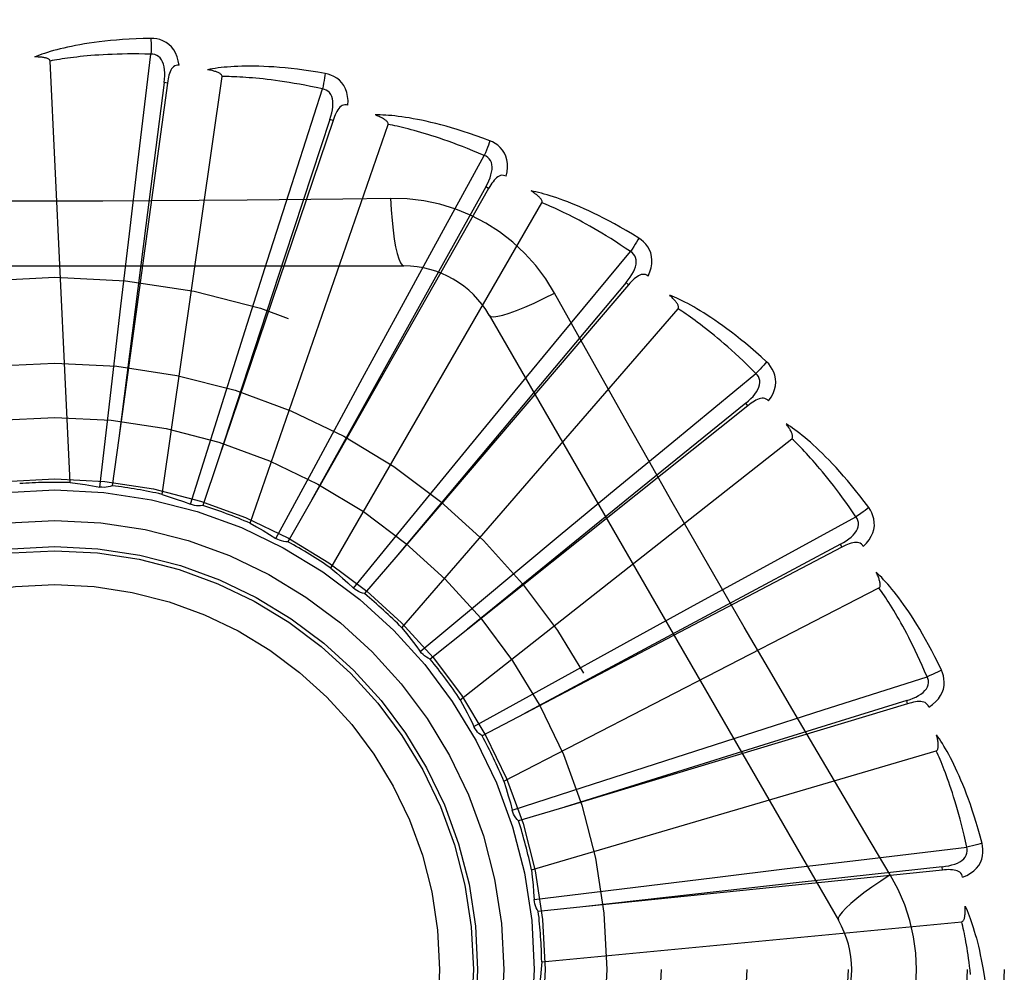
# Model space of a CAD drawing. Header units: inches. Extents: x 0 to 188, y 0 to 122.
# Tile 72 of 102: x 44.866 to 45.158, y 67.967 to 68.249. Entities that reach past the tile are written whole.
import ezdxf

# ---------------------------------------------------------------- set-up
doc = ezdxf.new("R2010")
doc.units = ezdxf.units.IN
doc.header["$LTSCALE"] = 10.3638554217
doc.header["$MEASUREMENT"] = 0
doc.linetypes.add('HIDDEN', pattern=[0.2, 0.1, -0.1])
doc.layers.add('DOOR_ASSEMBLY', color=7, linetype='CONTINUOUS')

msp = doc.modelspace()

# ---------------------------------------------------------------- linework, layer by layer
at = {"layer": 'DOOR_ASSEMBLY', "color": 8, "linetype": 'HIDDEN'}
for p, q in [((44.9014821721, 68.2069453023), (44.9053590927, 68.2390078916)), ((44.8814311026, 68.1121429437), (44.87548485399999, 68.236970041)), ((44.9086344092, 68.1086716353), (44.9264193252, 68.232368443)), ((44.91021106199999, 68.2304461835), (44.8958386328, 68.1253317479)), ((44.90926029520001, 68.23057611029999), (44.9038364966, 68.1882870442)), ((44.9102110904, 68.230446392), (44.90926029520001, 68.23057611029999)), ((44.9462645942, 68.1979661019), (44.9561393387, 68.2287155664)), ((44.9583743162, 68.219697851), (44.94504527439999, 68.1791994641)), ((44.95928338, 68.21939053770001), (44.9583743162, 68.219697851)), ((44.9592833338, 68.2193904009), (44.9252775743, 68.1188954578)), ((44.93468916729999, 68.1001147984), (44.9755624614, 68.2182104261)), ((44.9885384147, 68.1806740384), (45.0040540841, 68.2089990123)), ((44.898957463, 68.18580651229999), (44.9014821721, 68.2069453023)), ((45.00537646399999, 68.1992473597), (44.95296643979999, 68.1070041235)), ((45.0045420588, 68.1997212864), (44.9837895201, 68.162477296)), ((45.00537653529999, 68.19924748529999), (45.0045420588, 68.1997212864)), ((44.9397849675, 68.1776871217), (44.9462645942, 68.1979661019)), ((44.9763147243, 68.1963186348), (44.962145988, 68.19610923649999)), ((44.9586536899, 68.0867816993), (45.02113809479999, 68.19500786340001)), ((44.9038364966, 68.1882870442), (44.8958313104, 68.1252742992)), ((44.8964354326, 68.1644280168), (44.898957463, 68.18580651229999)), ((44.94504527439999, 68.1791994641), (44.92525951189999, 68.118840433)), ((44.9783380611, 68.1619878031), (44.9885384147, 68.1806740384)), ((45.02677574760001, 68.1556940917), (45.0473715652, 68.1805708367)), ((44.7734142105, 68.1762977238), (44.98029811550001, 68.1762977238)), ((44.9332626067, 68.157172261), (44.9397849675, 68.1776871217)), ((45.0468245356, 68.17074514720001), (44.9779044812, 68.0900875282)), ((45.0460949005, 68.1713684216), (45.0186689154, 68.1387249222)), ((45.04682462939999, 68.170745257), (45.0460949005, 68.1713684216)), ((44.892749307, 68.1327751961), (44.8964354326, 68.1644280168)), ((44.9837895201, 68.162477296), (44.9529382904, 68.1069535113)), ((44.9680511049, 68.1430780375), (44.9783380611, 68.1619878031)), ((44.9796618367, 68.0691542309), (45.0614990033, 68.1635993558)), ((45.00555719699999, 68.1617143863), (45.1089991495, 67.9825476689)), ((44.9236527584, 68.1267890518), (44.9332626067, 68.157172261)), ((45.0132233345, 68.1392759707), (45.02677574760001, 68.1556940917)), ((45.0595945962, 68.1239291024), (45.0845261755, 68.1444585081)), ((44.95286485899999, 68.1150625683), (44.9680511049, 68.1430780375)), ((45.0186689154, 68.1387249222), (44.9778672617, 68.09004315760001)), ((44.9995435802, 68.1226547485), (45.0132233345, 68.1392759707)), ((45.0815310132, 68.135664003), (45.0484228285, 68.108800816)), ((45.08212962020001, 68.13491399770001), (45.0815310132, 68.135664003)), ((44.8902279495, 68.1108278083), (44.892749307, 68.1327751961)), ((45.0821295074, 68.13491390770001), (44.99919037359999, 68.06875708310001)), ((44.9170233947, 68.1057154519), (44.9236527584, 68.1267890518)), ((44.8958386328, 68.1253317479), (44.8938867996, 68.11120664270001)), ((44.9969543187, 68.0478694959), (45.0951864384, 68.1251200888)), ((45.0431799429, 68.1103724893), (45.0595945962, 68.1239291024)), ((44.9793298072, 68.0980195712), (44.9995435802, 68.1226547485)), ((44.9252775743, 68.1188954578), (44.92068781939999, 68.1053949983)), ((44.9423670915, 68.09562441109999), (44.95286485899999, 68.1150625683)), ((45.0484228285, 68.108800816), (44.9991454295, 68.0687205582)), ((45.02660181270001, 68.0966405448), (45.0431799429, 68.1103724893)), ((44.95296643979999, 68.1070041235), (44.945904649, 68.0946162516)), ((45.0858088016, 68.08652714), (45.1141750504, 68.10196722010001)), ((44.96534305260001, 68.0809194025), (44.9793298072, 68.0980195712)), ((45.0020910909, 68.0762760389), (45.02660181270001, 68.0966405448)), ((45.11001536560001, 68.0930486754), (45.0160547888, 68.0437837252)), ((45.1095696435, 68.0938984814), (45.0719758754, 68.07378651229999)), ((45.1100154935, 68.0930487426), (45.1095696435, 68.0938984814)), ((44.9779044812, 68.0900875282), (44.96862588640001, 68.0792599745)), ((45.0671251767, 68.0763220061), (45.0858088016, 68.08652714)), ((45.0099061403, 68.0236967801), (45.12098284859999, 68.0809608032)), ((44.985120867, 68.0621319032), (45.0020910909, 68.0762760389)), ((45.0719758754, 68.07378651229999), (45.0160037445, 68.0437563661)), ((45.0482478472, 68.0659756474), (45.0671251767, 68.0763220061)), ((44.99919037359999, 68.06875708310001), (44.9880303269, 68.0598811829)), ((45.020326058, 68.0506178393), (45.0482478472, 68.0659756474)), ((45.1044709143, 68.04484000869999), (45.1352466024, 68.05463271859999)), ((45.00098571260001, 68.0399409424), (45.020326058, 68.0506178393)), ((45.1291974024, 68.0475813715), (45.0884767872, 68.0349475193)), ((45.1294743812, 68.0466626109), (45.1291974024, 68.0475813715)), ((45.1294742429, 68.0466625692), (45.0278882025, 68.0160700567)), ((45.0841935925, 68.03835519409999), (45.1044709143, 68.04484000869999)), ((45.0160547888, 68.0437837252), (45.0034166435, 68.0371802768)), ((45.0011053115, 68.0396996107), (45.0009857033, 68.0399409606)), ((45.0636993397, 68.0317683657), (45.0841935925, 68.03835519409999)), ((45.0884767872, 68.0349475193), (45.027832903, 68.01605285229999)), ((45.0180491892, 67.9975097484), (45.1379558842, 68.0327175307)), ((45.03337564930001, 68.0219723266), (45.0636993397, 68.0317683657)), ((45.0123641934, 68.01514855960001), (45.03337564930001, 68.0219723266)), ((45.0278882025, 68.0160700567), (45.0142287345, 68.0119777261)), ((45.12434607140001, 67.9960078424), (45.1170803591, 68.00817362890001)), ((45.11490643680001, 68.00037439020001), (45.1469792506, 68.0041657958)), ((45.0937682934, 67.997844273), (45.11490643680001, 68.00037439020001)), ((45.1397048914, 67.99838669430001), (45.0973291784, 67.9936875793)), ((45.1398029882, 67.9974321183), (45.1397048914, 67.99838669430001)), ((45.1398028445, 67.9974321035), (45.034262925, 67.98661772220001)), ((45.04076821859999, 67.9913748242), (45.072397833, 67.99525504)), ((45.072397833, 67.99525504), (45.0937682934, 67.997844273)), ((45.0973291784, 67.9936875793), (45.0342053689, 67.9866112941)), ((45.0188450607, 67.9886508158), (45.04076821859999, 67.9913748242)), ((45.034262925, 67.98661772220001), (45.0200758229, 67.98518441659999)), ((45.0210891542, 67.9702548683), (45.1454920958, 67.98213390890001))]:
    msp.add_line(p, q, dxfattribs=at)
for points in [[(44.9052994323, 68.243680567), (44.90307106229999, 68.2436335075), (44.9009388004, 68.2435591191), (44.89890483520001, 68.2434604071), (44.8969630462, 68.24333944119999), (44.895109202, 68.2431979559), (44.8933396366, 68.2430381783), (44.8916503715, 68.24286178), (44.8900379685, 68.24267083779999), (44.888498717, 68.24246699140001), (44.8870293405, 68.24225223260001), (44.8856263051, 68.2420281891), (44.8842865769, 68.2417968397), (44.8830066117, 68.241560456), (44.88178432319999, 68.24131921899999), (44.8806169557, 68.2410739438), (44.8795030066, 68.2408242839), (44.8784406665, 68.2405696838), (44.8774281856, 68.2403108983), (44.876463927, 68.2400479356), (44.8755457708, 68.2397820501), (44.8746717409, 68.239514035), (44.8738397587, 68.2392450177), (44.8730478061, 68.23897662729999), (44.8722937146, 68.2387079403), (44.8715743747, 68.23843817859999), (44.87089068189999, 68.2381681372)], [(44.91368871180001, 68.235712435), (44.9134496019, 68.2370495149), (44.9131018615, 68.2382641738), (44.9126439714, 68.2393646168), (44.9120810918, 68.2403399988), (44.9114156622, 68.2411898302), (44.9106589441, 68.2419110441), (44.9098126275, 68.2425023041), (44.908910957, 68.2429684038), (44.90797828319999, 68.2433049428), (44.907046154, 68.243530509), (44.9061574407, 68.2436561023), (44.9052994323, 68.243680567)], [(44.9052994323, 68.2436805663), (44.9053362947, 68.243058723), (44.90536316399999, 68.2423481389), (44.9053789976, 68.2415717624), (44.9053835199, 68.2407438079), (44.9053766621, 68.23987938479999), (44.9053588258, 68.2390078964)], [(44.8754848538, 68.2369700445), (44.8754443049, 68.2371381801), (44.8753659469, 68.2372877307), (44.8752459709, 68.2374177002), (44.8750958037, 68.2375310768), (44.8749247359, 68.2376299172), (44.874735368, 68.23771602), (44.8745336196, 68.2377914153), (44.8743188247, 68.2378574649), (44.8740920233, 68.2379161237), (44.8738540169, 68.2379676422), (44.8736057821, 68.2380128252), (44.8733478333, 68.2380519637), (44.87308141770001, 68.2380855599), (44.872805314, 68.23811378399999), (44.8725191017, 68.2381370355), (44.87222162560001, 68.2381551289), (44.8719063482, 68.2381682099), (44.87158899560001, 68.2381756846), (44.8712848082, 68.2381769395), (44.8709887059, 68.2381721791)], [(44.9053590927, 68.2390078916), (44.9035092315, 68.2390477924), (44.9017333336, 68.23907075), (44.9000329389, 68.2390761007), (44.8984034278, 68.2390658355), (44.8968416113, 68.2390412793), (44.8953447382, 68.2390037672), (44.8939098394, 68.2389547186), (44.8925343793, 68.2388952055), (44.89121560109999, 68.2388264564), (44.8899511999, 68.2387494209), (44.8887386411, 68.2386651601), (44.8875758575, 68.2385745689), (44.88646060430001, 68.2384786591), (44.88539088, 68.2383781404), (44.8843645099, 68.238273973), (44.8833797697, 68.2381664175), (44.8824346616, 68.23805602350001), (44.88152783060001, 68.2379428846), (44.8806576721, 68.2378271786), (44.87982293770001, 68.2377092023), (44.8790222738, 68.2375892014), (44.87825439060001, 68.2374675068), (44.877517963, 68.2373444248), (44.87681174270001, 68.2372202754), (44.8761338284, 68.2370955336), (44.87548485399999, 68.236970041)], [(44.9092588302, 68.23057596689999), (44.9093691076, 68.231607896), (44.90942550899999, 68.2325890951), (44.90942531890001, 68.2335222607), (44.9093662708, 68.2344039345), (44.9092436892, 68.2352336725), (44.9090563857, 68.23600452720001), (44.9088045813, 68.2367140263), (44.9084829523, 68.2373452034), (44.90808787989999, 68.2378800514), (44.9076247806, 68.2383167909), (44.9070954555, 68.2386468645), (44.90652567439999, 68.2388722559), (44.9059448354, 68.238992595), (44.90535476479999, 68.2390083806)], [(44.91369232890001, 68.2357119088), (44.9132305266, 68.2357297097), (44.9128038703, 68.2356637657), (44.9124108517, 68.23550904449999), (44.9120559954, 68.2352806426), (44.9117458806, 68.2349909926), (44.9114728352, 68.23464305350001), (44.9112322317, 68.2342415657), (44.911021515, 68.2337936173), (44.91083778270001, 68.233306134), (44.9106774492, 68.2327843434), (44.9105365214, 68.2322352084), (44.9104133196, 68.2316604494), (44.91030445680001, 68.2310646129), (44.91021106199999, 68.2304461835)], [(44.9569650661, 68.2333150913), (44.9547680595, 68.233690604), (44.95266025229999, 68.2340210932), (44.9506443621, 68.2343090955), (44.9487147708, 68.2345578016), (44.94686765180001, 68.2347697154), (44.9450998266, 68.23494771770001), (44.9434077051, 68.2350942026), (44.9417883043, 68.2352118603), (44.94023829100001, 68.2353030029), (44.9387548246, 68.2353702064), (44.9373347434, 68.2354157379), (44.9359754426, 68.2354421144), (44.9346738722, 68.2354522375), (44.9334280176, 68.2354466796), (44.93223532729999, 68.2354267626), (44.93109426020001, 68.2353924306), (44.9300029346, 68.2353434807), (44.9289597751, 68.2352809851), (44.9279631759, 68.2352052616), (44.9270112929, 68.23511794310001), (44.92610233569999, 68.2350201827), (44.92523447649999, 68.2349134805), (44.92440604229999, 68.2347998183), (44.92361472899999, 68.2346786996), (44.92285733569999, 68.2345499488), (44.9221348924, 68.2344141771)], [(44.9264193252, 68.232368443), (44.9264113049, 68.2325412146), (44.9263626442, 68.2327028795), (44.926269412, 68.2328531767), (44.9261434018, 68.2329928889), (44.9259941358, 68.2331222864), (44.925824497, 68.2332426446), (44.9256406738, 68.2333548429), (44.9254422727, 68.23346034), (44.92523068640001, 68.2335608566), (44.9250067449, 68.2336564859), (44.9247715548, 68.2337478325), (44.9245256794, 68.23383508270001), (44.9242704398, 68.2339184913), (44.9240046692, 68.23399845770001), (44.9237280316, 68.2340754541), (44.9234393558, 68.2341495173), (44.9231376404, 68.2342210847), (44.9228220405, 68.2342894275), (44.92249123, 68.2343538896), (44.9221456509, 68.2344146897)], [(44.9561393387, 68.2287155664), (44.9543305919, 68.2291054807), (44.95259120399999, 68.2294644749), (44.9509225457, 68.2297915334), (44.9493205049, 68.230089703), (44.9477822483, 68.23036110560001), (44.9463053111, 68.2306074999), (44.9448870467, 68.2308308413), (44.9435251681, 68.231032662), (44.9422172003, 68.2312146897), (44.9409610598, 68.231378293), (44.9397544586, 68.2315249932), (44.938595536, 68.23165606), (44.9374822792, 68.2317729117), (44.9364128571, 68.2318766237), (44.9353853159, 68.2319685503), (44.93439801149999, 68.2320492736), (44.9334490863, 68.2321197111), (44.9325372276, 68.232180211), (44.931660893, 68.2322312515), (44.930818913, 68.2322733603), (44.9300100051, 68.2323070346), (44.9292329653, 68.2323328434), (44.92848655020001, 68.2323513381), (44.927769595, 68.2323630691), (44.9270803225, 68.2323688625), (44.9264193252, 68.232368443)], [(44.9569650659, 68.2333150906), (44.9568840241, 68.2327006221), (44.9567766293, 68.2320017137), (44.9566464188, 68.2312422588), (44.9564949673, 68.2304315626), (44.9563238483, 68.22957919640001), (44.9561390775, 68.2287156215)], [(44.9636947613, 68.22390327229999), (44.9637130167, 68.2252614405), (44.9636014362, 68.2265199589), (44.9633600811, 68.2276871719), (44.9629919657, 68.22875145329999), (44.962499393, 68.2297118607), (44.9618928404, 68.2305632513), (44.9611737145, 68.2313039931), (44.9603765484, 68.2319323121), (44.9595244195, 68.2324392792), (44.9586518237, 68.2328371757), (44.9578029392, 68.2331286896), (44.9569650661, 68.2333150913)], [(44.95837285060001, 68.2196979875), (44.95867642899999, 68.2206903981), (44.9589175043, 68.2216431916), (44.9590939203, 68.2225595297), (44.9592027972, 68.2234364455), (44.9592394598, 68.2242743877), (44.9592014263, 68.2250667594), (44.959088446, 68.2258110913), (44.9588920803, 68.22649173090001), (44.958605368, 68.2270916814), (44.95823329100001, 68.2276081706), (44.9577759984, 68.2280324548), (44.9572591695, 68.2283616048), (44.9567116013, 68.2285896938), (44.9561351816, 68.2287168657)], [(44.96369855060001, 68.2239020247), (44.9632482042, 68.2240069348), (44.9628166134, 68.2240229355), (44.96240136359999, 68.2239453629), (44.9620096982, 68.22378820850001), (44.9616503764, 68.2235624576), (44.9613164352, 68.22327246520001), (44.9610042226, 68.2229237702), (44.9607125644, 68.22252380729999), (44.9604399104, 68.22207992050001), (44.9601837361, 68.2215979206), (44.9599414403, 68.22108539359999), (44.9597117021, 68.2205443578), (44.9594920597, 68.2199799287), (44.9592833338, 68.2193904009)], [(45.0057353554, 68.21335914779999), (45.00364911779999, 68.2141436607), (45.00164194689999, 68.21486708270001), (44.9997169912, 68.2155313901), (44.9978693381, 68.2161407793), (44.9960957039, 68.2166984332), (44.99439351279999, 68.2172077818), (44.9927596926, 68.21767185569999), (44.9911918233, 68.2180938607), (44.9896870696, 68.2184766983), (44.9882431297, 68.21882343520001), (44.9868573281, 68.21913689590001), (44.9855275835, 68.21942004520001), (44.98425145, 68.2196763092), (44.98302705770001, 68.2199066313), (44.9818521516, 68.2201127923), (44.9807252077, 68.2202950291), (44.97964434, 68.2204534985), (44.9786082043, 68.2205895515), (44.9776152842, 68.2207038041), (44.9766640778, 68.2207982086), (44.9757530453, 68.2208742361), (44.97488067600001, 68.2209337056), (44.974045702, 68.2209788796), (44.97324576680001, 68.2210097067), (44.9724776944, 68.2210266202), (44.9717426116, 68.2210300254)], [(44.9755624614, 68.2182104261), (44.9755872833, 68.2183815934), (44.97557009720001, 68.2185495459), (44.9755069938, 68.2187147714), (44.9754097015, 68.2188758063), (44.97528762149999, 68.2190311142), (44.9751438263, 68.2191814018), (44.9749845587, 68.2193263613), (44.9748097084, 68.2194674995), (44.9746209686, 68.21960624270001), (44.974419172, 68.219742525), (44.9742055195, 68.2198767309), (44.9739805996, 68.2200089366), (44.9737457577, 68.2201391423), (44.9734999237, 68.220267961), (44.973242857, 68.2203959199), (44.9729734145, 68.220523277), (44.9726856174, 68.2206525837), (44.97239373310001, 68.2207774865), (44.9721115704, 68.2208917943), (44.9718345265, 68.22099757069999)], [(45.0040540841, 68.2089990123), (45.0023518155, 68.20972418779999), (45.0007118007, 68.21040587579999), (44.9991351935, 68.2110428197), (44.9976185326, 68.2116387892), (44.9961594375, 68.2121964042), (44.99475582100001, 68.212717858), (44.9934054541, 68.2132055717), (44.9921063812, 68.2136614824), (44.990856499, 68.2140877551), (44.9896540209, 68.214486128), (44.9884969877, 68.21485852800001), (44.9873838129, 68.2152065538), (44.9863127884, 68.21553197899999), (44.9852823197, 68.2158362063), (44.9842907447, 68.21612093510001), (44.9833365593, 68.21638704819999), (44.9824181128, 68.2166357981), (44.9815341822, 68.2168677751), (44.9806833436, 68.21708374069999), (44.9798645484, 68.2172844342), (44.97907663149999, 68.2174705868), (44.9783185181, 68.217642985), (44.97758909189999, 68.2178024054), (44.976887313, 68.2179496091), (44.976211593, 68.2180857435), (44.9755624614, 68.2182104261)], [(45.005735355, 68.21335914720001), (45.0055394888, 68.2127711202), (45.0053017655, 68.2121051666), (45.0050301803, 68.2113840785), (45.0047280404, 68.210616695), (45.0043987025, 68.20981211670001), (45.00405383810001, 68.2089991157)], [(45.01056223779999, 68.2028438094), (45.01083719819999, 68.2041739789), (45.0109658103, 68.205430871), (45.0109497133, 68.2066226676), (45.0107896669, 68.2077373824), (45.0104877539, 68.208773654), (45.0100532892, 68.2097244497), (45.00948734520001, 68.2105879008), (45.008823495, 68.21135572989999), (45.00808270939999, 68.2120148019), (45.0073011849, 68.21257064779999), (45.0065228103, 68.213017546), (45.0057353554, 68.21335914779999)], [(45.0045406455, 68.1997216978), (45.0050265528, 68.2006387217), (45.0054435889, 68.2015286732), (45.005790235, 68.2023950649), (45.0060631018, 68.20323552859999), (45.0062576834, 68.2040513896), (45.00637029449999, 68.2048366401), (45.0064002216, 68.2055889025), (45.0063362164, 68.2062944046), (45.0061682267, 68.20693777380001), (45.0059006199, 68.2075153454), (45.0055318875, 68.20801850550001), (45.0050866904, 68.2084395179), (45.0045921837, 68.2087671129), (45.004050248, 68.2090010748)], [(45.01056502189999, 68.2028421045), (45.0101431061, 68.2030301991), (45.0097226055, 68.20312750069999), (45.0093002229, 68.2031299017), (45.0088858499, 68.20304972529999), (45.0084902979, 68.202896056), (45.0081075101, 68.202674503), (45.0077349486, 68.20239119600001), (45.0073728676, 68.2020536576), (45.0070211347, 68.2016693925), (45.00667837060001, 68.2012445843), (45.0063434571, 68.2007871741), (45.0060154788, 68.2002993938), (45.0056929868, 68.1997867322), (45.00537646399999, 68.1992473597)], [(44.9763146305, 68.1963206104), (44.9765102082, 68.1929339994), (44.9767641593, 68.18974934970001), (44.9770669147, 68.1868664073), (44.97741722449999, 68.18426705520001), (44.977815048, 68.1819561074), (44.9782549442, 68.1799938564), (44.97873074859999, 68.1784121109), (44.97923526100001, 68.1772494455), (44.979762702, 68.1765375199), (44.9802978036, 68.1762977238)], [(45.0248875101, 68.1682751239), (45.0222903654, 68.1724732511), (45.01935077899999, 68.1763964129), (45.016078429, 68.180032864), (45.0124975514, 68.18335830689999), (45.0086267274, 68.18635558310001), (45.00450105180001, 68.188995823), (45.0001523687, 68.1912522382), (44.9956187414, 68.1931111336), (44.9909418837, 68.1945580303), (44.9861462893, 68.1955814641), (44.9812654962, 68.1961688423), (44.9763147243, 68.1963186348)], [(45.04984761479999, 68.1845339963), (45.0479475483, 68.1856991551), (45.0461135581, 68.1867893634), (45.0443491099, 68.1878059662), (45.04265017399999, 68.18875401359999), (45.0410141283, 68.1896372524), (45.0394390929, 68.1904595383), (45.0379226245, 68.1912244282), (45.0364629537, 68.1919355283), (45.0350578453, 68.192596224), (45.0337056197, 68.19320996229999), (45.0324041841, 68.1937800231), (45.0311520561, 68.19430971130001), (45.0299474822, 68.1948028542), (45.0287888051, 68.1952607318), (45.0276741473, 68.1956855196), (45.0266020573, 68.1960777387), (45.0255707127, 68.1964378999), (45.0245790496, 68.1967675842), (45.0236256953, 68.19706768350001), (45.0227095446, 68.197340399), (45.021829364, 68.1975874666), (45.0209840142, 68.1978109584), (45.0201726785, 68.1980133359), (45.0193930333, 68.1981949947), (45.0186420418, 68.1983569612), (45.0179208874, 68.19849942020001)], [(45.02113809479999, 68.19500786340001), (45.0211948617, 68.19517123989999), (45.0212097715, 68.1953394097), (45.0211790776, 68.19551359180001), (45.0211140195, 68.1956901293), (45.0210235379, 68.1958657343), (45.0209107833, 68.1960405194), (45.02078182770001, 68.1962130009), (45.0206368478, 68.19638467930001), (45.02047777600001, 68.1965566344), (45.0203054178, 68.19672864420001), (45.0201210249, 68.1969008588), (45.0199251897, 68.1970732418), (45.0197192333, 68.1972455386), (45.019502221, 68.1974185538), (45.0192740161, 68.1975928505), (45.0190335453, 68.1977688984), (45.0187802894, 68.19794732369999), (45.0185124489, 68.19812821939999), (45.0182278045, 68.1983119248), (45.0179270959, 68.1984983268)], [(44.962145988, 68.19610923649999), (44.9338146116, 68.1958020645), (44.91960374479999, 68.1956723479), (44.9053742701, 68.1955797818), (44.8911446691, 68.1955126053), (44.8769059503, 68.1954958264), (44.8626660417, 68.1955096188), (44.8484314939, 68.195575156), (44.83419632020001, 68.1956667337), (44.8199865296, 68.1957963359)], [(45.0473715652, 68.1805708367), (45.0458372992, 68.18160506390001), (45.04435593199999, 68.18258480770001), (45.04292835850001, 68.1835086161), (45.04155189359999, 68.1843808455), (45.0402246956, 68.1852045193), (45.03894513, 68.185982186), (45.0377114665, 68.1867166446), (45.0365221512, 68.1874101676), (45.0353755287, 68.1880652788), (45.0342701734, 68.18868402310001), (45.03320452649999, 68.1892686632), (45.0321773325, 68.1898210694), (45.0311872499, 68.1903433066), (45.0302329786, 68.1908370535), (45.0293132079, 68.1913042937), (45.02842662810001, 68.1917461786), (45.0275718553, 68.1921642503), (45.0267478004, 68.1925593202), (45.02595320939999, 68.1929324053), (45.0251871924, 68.19328443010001), (45.0244487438, 68.1936163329), (45.023736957, 68.1939290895), (45.023050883, 68.1942236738), (45.02238964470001, 68.1945010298), (45.02175189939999, 68.1947625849), (45.02113809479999, 68.19500786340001)], [(45.04984761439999, 68.1845339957), (45.0495440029, 68.1839936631), (45.049184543, 68.1833847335), (45.0487813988, 68.1827280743), (45.0483394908, 68.1820317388), (45.04786383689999, 68.1813040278), (45.0473713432, 68.1805709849)], [(45.052597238, 68.1732951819), (45.0531189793, 68.17454935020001), (45.0534831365, 68.17575922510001), (45.0536928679, 68.1769325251), (45.0537466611, 68.1780573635), (45.0536463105, 68.1791320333), (45.0533996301, 68.1801478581), (45.0530073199, 68.1811027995), (45.0525007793, 68.1819823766), (45.051898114, 68.1827697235), (45.051235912, 68.183463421), (45.0505561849, 68.1840495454), (45.04984761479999, 68.1845339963)], [(45.0460935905, 68.1713690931), (45.0467442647, 68.1721775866), (45.047322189, 68.1729725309), (45.0478265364, 68.1737576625), (45.0482535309, 68.1745312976), (45.0485989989, 68.17529559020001), (45.0488581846, 68.1760453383), (45.0490299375, 68.1767783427), (45.0491006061, 68.1774832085), (45.04905741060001, 68.1781467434), (45.048903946, 68.1787645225), (45.0486371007, 68.1793283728), (45.048279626, 68.17982603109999), (45.0478560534, 68.1802412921), (45.0473681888, 68.1805735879)], [(45.0526002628, 68.17329264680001), (45.0522224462, 68.173556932), (45.051828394, 68.1737320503), (45.0514139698, 68.1738146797), (45.05099158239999, 68.1738147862), (45.0505739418, 68.1737389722), (45.0501560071, 68.1735940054), (45.0497364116, 68.1733864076), (45.049316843, 68.1731235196), (45.0488985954, 68.1728127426), (45.0484814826, 68.1724604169), (45.04806590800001, 68.17207455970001), (45.0476513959, 68.1716575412), (45.0472375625, 68.171215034), (45.0468245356, 68.17074514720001)], [(45.0055573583, 68.1617141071), (45.0060178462, 68.1613755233), (45.006862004, 68.16126900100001), (45.00805437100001, 68.161393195), (45.0095839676, 68.161739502), (45.0114511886, 68.1623090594), (45.0136364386, 68.1631019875), (45.0161097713, 68.16410827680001), (45.0188373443, 68.165316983), (45.0217923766, 68.16671970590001), (45.024889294, 68.1682760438)], [(45.04572965, 68.1311308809), (45.0318158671, 68.1558558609), (45.0248875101, 68.1682751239)], [(45.0877075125, 68.1478814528), (45.0860622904, 68.14938514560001), (45.0844677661, 68.1508027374), (45.0829275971, 68.15213489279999), (45.0814387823, 68.1533873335), (45.0799994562, 68.15456423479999), (45.07860850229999, 68.1556697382), (45.07726419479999, 68.1567077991), (45.0759654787, 68.1576822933), (45.0747107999, 68.1585969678), (45.0734991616, 68.1594555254), (45.0723291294, 68.1602615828), (45.07119987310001, 68.1610186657), (45.0701103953, 68.1617308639), (45.0690593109, 68.1623997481), (45.068045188, 68.1630278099), (45.0670667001, 68.1636158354), (45.0661221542, 68.1641646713), (45.0652108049, 68.16467607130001), (45.0643314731, 68.1651511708), (45.06348349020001, 68.1655923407), (45.0626659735, 68.1660015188), (45.0618781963, 68.1663809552), (45.06111982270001, 68.1667332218), (45.0603886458, 68.1670591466), (45.0596818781, 68.16736031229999), (45.05900071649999, 68.1676366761)], [(45.0614990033, 68.1635993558), (45.0615856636, 68.1637490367), (45.0616321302, 68.1639113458), (45.0616349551, 68.164088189), (45.06160448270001, 68.16427384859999), (45.0615488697, 68.164463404), (45.06147123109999, 68.1646563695), (45.0613772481, 68.164850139), (45.06126737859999, 68.1650461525), (45.0611437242, 68.1652451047), (45.0610070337, 68.1654466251), (45.06085856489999, 68.1656506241), (45.0606988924, 68.16585695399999), (45.0605292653, 68.1660651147), (45.060348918, 68.16627607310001), (45.0601578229, 68.1664904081), (45.059955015, 68.166708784), (45.0597399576, 68.1669320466), (45.0595113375, 68.16716022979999), (45.0592674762, 68.1673936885), (45.0590089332, 68.1676323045)], [(45.0845261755, 68.1444585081), (45.0832153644, 68.1457644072), (45.0819461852, 68.1470067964), (45.0807192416, 68.1481840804), (45.0795327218, 68.1493010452), (45.0783853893, 68.150361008), (45.0772761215, 68.1513667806), (45.0762037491, 68.15232143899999), (45.0751671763, 68.15322750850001), (45.0741652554, 68.1540877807), (45.0731969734, 68.1549045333), (45.072261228, 68.1556802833), (45.0713571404, 68.1564171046), (45.0704837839, 68.15711727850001), (45.0696401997, 68.1577826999), (45.0688254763, 68.1584155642), (45.0680385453, 68.1590172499), (45.0672783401, 68.1595895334), (45.0665439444, 68.16013341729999), (45.0658343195, 68.1606501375), (45.06514876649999, 68.1611407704), (45.06448647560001, 68.16160642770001), (45.06384674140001, 68.1620482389), (45.06322881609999, 68.16246734), (45.0626320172, 68.1628648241), (45.0620552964, 68.1632423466), (45.0614990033, 68.1635993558)], [(45.08770751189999, 68.1478814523), (45.0873071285, 68.147408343), (45.0868389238, 68.1468784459), (45.0863187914, 68.1463099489), (45.0857530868, 68.14570982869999), (45.0851483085, 68.14508528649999), (45.0845259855, 68.14445869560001)], [(45.0882804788, 68.1363253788), (45.0890301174, 68.1374580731), (45.0896166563, 68.13857713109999), (45.0900446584, 68.1396895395), (45.0903103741, 68.14078388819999), (45.090415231, 68.1418581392), (45.090365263, 68.1429023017), (45.0901607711, 68.1439142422), (45.0898298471, 68.1448737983), (45.0893870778, 68.14576098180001), (45.0888681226, 68.1465674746), (45.08831159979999, 68.1472716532), (45.0877075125, 68.1478814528)], [(45.0815298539, 68.1356649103), (45.082321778, 68.13633565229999), (45.0830397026, 68.13700685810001), (45.083683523, 68.137682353), (45.0842492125, 68.1383611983), (45.0847330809, 68.1390462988), (45.0851294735, 68.13973344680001), (45.0854368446, 68.1404207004), (45.0856396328, 68.1410994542), (45.0857227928, 68.141759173), (45.0856890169, 68.1423948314), (45.0855337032, 68.14299899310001), (45.085276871, 68.1435553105), (45.0849395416, 68.1440432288), (45.0845233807, 68.1444618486)], [(45.08828252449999, 68.1363226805), (45.0879606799, 68.1366541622), (45.0876064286, 68.1369008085), (45.0872151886, 68.1370600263), (45.0868007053, 68.137139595), (45.0863763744, 68.13714394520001), (45.0859386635, 68.1370805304), (45.0854874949, 68.1369559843), (45.0850259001, 68.1367771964), (45.0845565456, 68.13655118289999), (45.0840804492, 68.1362841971), (45.08359952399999, 68.13598402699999), (45.0831137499, 68.1356530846), (45.0826238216, 68.1352970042), (45.0821295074, 68.13491390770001)], [(45.1170803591, 68.00817362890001), (45.1026486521, 68.0325557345), (45.0954308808, 68.0447978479), (45.0882359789, 68.0570746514), (45.0810630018, 68.0693642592), (45.07392911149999, 68.0816869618), (45.0668211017, 68.09402598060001), (45.0597605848, 68.1063862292), (45.05272230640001, 68.1187600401), (45.04572965, 68.1311308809)], [(45.117946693, 68.1047262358), (45.116615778, 68.1065141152), (45.11531834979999, 68.1082078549), (45.1140581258, 68.1098074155), (45.1128332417, 68.1113189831), (45.1116426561, 68.1127470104), (45.11048605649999, 68.1140957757), (45.1093624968, 68.1153694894), (45.10827167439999, 68.1165721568), (45.1072127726, 68.11770775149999), (45.1061855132, 68.1187800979), (45.1051891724, 68.1197930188), (45.104223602, 68.12075013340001), (45.103288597, 68.1216556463), (45.1023830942, 68.1225113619), (45.1015061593, 68.1233199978), (45.10065663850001, 68.124082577), (45.0998330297, 68.1248002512), (45.09903493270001, 68.1254748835), (45.0982614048, 68.126107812), (45.097512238, 68.1267014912), (45.0967869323, 68.1272579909), (45.0960852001, 68.1277796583), (45.0954071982, 68.1282690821), (45.0947509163, 68.1287274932), (45.0941139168, 68.12915697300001), (45.0934973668, 68.1295572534)], [(45.0951864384, 68.1251200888), (45.0952998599, 68.1252506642), (45.0953762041, 68.1254012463), (45.0954124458, 68.1255743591), (45.0954176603, 68.1257624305), (45.0953989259, 68.12595908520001), (45.0953592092, 68.1261632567), (45.0953035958, 68.126371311), (45.0952328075, 68.1265845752), (45.0951490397, 68.1268033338), (45.0950529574, 68.1270270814), (45.0949457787, 68.1272554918), (45.09482803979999, 68.1274883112), (45.0947008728, 68.1277248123), (45.0945637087, 68.12796608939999), (45.0944166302, 68.12821271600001), (45.09425881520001, 68.1284655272), (45.094086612, 68.1287299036), (45.0939085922, 68.1289927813), (45.0937330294, 68.1292414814), (45.0935571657, 68.1294802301)], [(45.1141750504, 68.10196722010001), (45.1131350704, 68.10349759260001), (45.1121239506, 68.1049577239), (45.111141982, 68.10634593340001), (45.11018829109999, 68.10766726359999), (45.1092622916, 68.1089252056), (45.1083634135, 68.1101227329), (45.10749109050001, 68.1112630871), (45.1066447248, 68.1123489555), (45.1058237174, 68.1133832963), (45.1050275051, 68.1143685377), (45.1042554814, 68.1153073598), (45.1035071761, 68.1162019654), (45.1027821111, 68.1170547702), (45.1020797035, 68.1178678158), (45.1013994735, 68.11864343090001), (45.1007406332, 68.1193831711), (45.1001024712, 68.12008898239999), (45.09948427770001, 68.1207620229), (45.0988852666, 68.12140370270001), (45.09830495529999, 68.122015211), (45.0977427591, 68.1225977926), (45.0971981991, 68.1231526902), (45.0966707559, 68.1236811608), (45.0961599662, 68.1241844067), (45.0956651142, 68.124664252), (45.0951864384, 68.1251200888)], [(44.8814311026, 68.1121429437), (44.88364154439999, 68.1118635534), (44.8858444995, 68.1115512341), (44.8880399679, 68.1112059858), (44.8902279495, 68.1108278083)], [(44.8938867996, 68.11120664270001), (44.89330093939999, 68.1109998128), (44.89270068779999, 68.110850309), (44.8920800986, 68.11075760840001), (44.8914545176, 68.1107224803), (44.890839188, 68.11074596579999), (44.89022800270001, 68.11082779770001)], [(44.9086344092, 68.1086716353), (44.9107520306, 68.1079789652), (44.9128560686, 68.1072553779), (44.9149465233, 68.10650087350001), (44.9170233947, 68.1057154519)], [(44.92068781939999, 68.1053949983), (44.9200734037, 68.1053027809), (44.9194557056, 68.1052695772), (44.9188287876, 68.1052959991), (44.9182078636, 68.10537989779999), (44.9176080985, 68.1055194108), (44.9170234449, 68.1057154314)], [(45.1179466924, 68.1047262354), (45.1174640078, 68.1043374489), (45.11690398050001, 68.103905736), (45.1162856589, 68.1034459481), (45.1156166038, 68.1029637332), (45.1149045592, 68.1024649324), (45.1141748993, 68.1019674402)], [(45.1163223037, 68.0932705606), (45.1172727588, 68.0942409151), (45.1180604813, 68.0952287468), (45.1186912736, 68.0962400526), (45.1191592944, 68.0972643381), (45.1194655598, 68.0982993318), (45.11961410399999, 68.09933408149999), (45.1196048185, 68.1003664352), (45.119461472, 68.1013712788), (45.11919460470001, 68.1023262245), (45.1188376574, 68.1032163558), (45.1184244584, 68.1040131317), (45.117946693, 68.1047262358)], [(44.93468916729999, 68.1001147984), (44.9366374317, 68.0990338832), (44.9385665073, 68.0979251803), (44.9404763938, 68.0967886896), (44.9423670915, 68.09562441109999)], [(45.1095686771, 68.0938995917), (45.1104732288, 68.0944083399), (45.111305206, 68.094931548), (45.1120652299, 68.095472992), (45.112749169, 68.0960325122), (45.11335394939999, 68.09661365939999), (45.11387322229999, 68.097213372), (45.1143051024, 68.0978300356), (45.114632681, 68.0984581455), (45.1148391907, 68.0990902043), (45.1149263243, 68.0997207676), (45.11488815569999, 68.1003434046), (45.1147412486, 68.1009382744), (45.1145023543, 68.1014812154), (45.1141729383, 68.1019710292)], [(44.945904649, 68.0946162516), (44.9452838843, 68.0946419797), (44.944671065, 68.09472627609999), (44.9440604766, 68.0948708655), (44.9434666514, 68.0950707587), (44.9429041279, 68.0953212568), (44.9423671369, 68.0956243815)], [(45.1163239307, 68.0932673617), (45.11607049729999, 68.0936539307), (45.1157692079, 68.09396326), (45.1154150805, 68.0941936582), (45.115023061, 68.09435019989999), (45.114607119, 68.0944347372), (45.11416520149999, 68.094455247), (45.11369847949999, 68.0944182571), (45.1132112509, 68.0943299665), (45.11270745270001, 68.0941967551), (45.1121893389, 68.0940246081), (45.11166032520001, 68.0938208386), (45.1111208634, 68.09358784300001), (45.11057274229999, 68.0933310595), (45.11001536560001, 68.0930486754)], [(44.9586536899, 68.0867816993), (44.9603621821, 68.08535160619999), (44.9620465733, 68.08389785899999), (44.9637068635, 68.0824204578), (44.96534305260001, 68.0809194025)], [(45.1394722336, 68.0566280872), (45.1385037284, 68.0586355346), (45.1375502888, 68.06054420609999), (45.1366155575, 68.0623533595), (45.13569887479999, 68.0640694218), (45.13480006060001, 68.0656969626), (45.1339196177, 68.0672402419), (45.1330574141, 68.06870357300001), (45.1322139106, 68.0700909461), (45.1313890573, 68.0714064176), (45.1305833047, 68.0726537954), (45.1297966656, 68.0738369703), (45.1290296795, 68.0749595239), (45.1282829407, 68.0760256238), (45.12755574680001, 68.07703724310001), (45.1268476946, 68.0779972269), (45.1261578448, 68.0789067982), (45.1254849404, 68.0797673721), (45.1248289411, 68.0805808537), (45.12418917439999, 68.0813487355), (45.1235659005, 68.0820734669), (45.12295902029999, 68.082757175), (45.1223686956, 68.0834022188), (45.12179557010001, 68.0840111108), (45.1212379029, 68.0845854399), (45.1206936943, 68.0851277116), (45.1201640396, 68.08563744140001)], [(45.12098284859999, 68.0809608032), (45.12111893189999, 68.0810675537), (45.1212223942, 68.0812009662), (45.1212907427, 68.0813640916), (45.1213314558, 68.08154777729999), (45.1213502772, 68.0817444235), (45.121349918, 68.0819524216), (45.1213346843, 68.0821672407), (45.1213055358, 68.0823900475), (45.12126468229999, 68.0826207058), (45.1212126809, 68.0828585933), (45.12115066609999, 68.0831031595), (45.1210791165, 68.0833540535), (45.1209990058, 68.0836103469), (45.12090998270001, 68.083873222), (45.1208122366, 68.0841432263), (45.1207051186, 68.0844213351), (45.1205884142, 68.0847085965), (45.1204610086, 68.0850053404), (45.1203215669, 68.085312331), (45.120170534, 68.08562931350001)], [(44.96862588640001, 68.0792599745), (44.9680212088, 68.0794027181), (44.9674354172, 68.079601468), (44.9668632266, 68.0798589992), (44.9663179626, 68.0801676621), (44.9658130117, 68.0805200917), (44.9653430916, 68.0809193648)], [(45.1352466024, 68.05463271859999), (45.13451504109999, 68.0563322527), (45.13379852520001, 68.0579573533), (45.1330970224, 68.05950631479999), (45.1324106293, 68.06098425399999), (45.13173943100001, 68.06239470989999), (45.13108343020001, 68.06374071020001), (45.1304426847, 68.0650255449), (45.1298171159, 68.06625196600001), (45.1292066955, 68.0674229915), (45.1286113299, 68.0685411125), (45.1280309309, 68.0696090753), (45.1274654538, 68.070629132), (45.126914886, 68.0716037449), (45.1263790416, 68.0725350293), (45.1258578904, 68.0734253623), (45.125350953, 68.0742764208), (45.1248578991, 68.0750902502), (45.1243782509, 68.0758681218), (45.1239115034, 68.0766115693), (45.1234574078, 68.0773218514), (45.1230156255, 68.0780003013), (45.1225859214, 68.0786482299), (45.1221680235, 68.0792669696), (45.12176170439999, 68.0798577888), (45.1213666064, 68.080422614), (45.12098284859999, 68.0809608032)], [(44.9796618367, 68.0691542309), (44.9810682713, 68.06742733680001), (44.9824469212, 68.0656813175), (44.9837977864, 68.0639161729), (44.985120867, 68.0621319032)], [(44.9880303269, 68.0598811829), (44.987463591, 68.060135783), (44.9869259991, 68.060441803), (44.9864128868, 68.060802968), (44.9859358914, 68.0612092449), (44.9855067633, 68.0616508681), (44.98512089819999, 68.0621318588)], [(45.1394722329, 68.05662808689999), (45.1389246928, 68.056337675), (45.1382930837, 68.0560197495), (45.1375989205, 68.0556852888), (45.1368506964, 68.0553384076), (45.13605712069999, 68.0549833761), (45.1352464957, 68.0546329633)], [(45.1357091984, 68.0456868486), (45.1368261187, 68.0464597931), (45.1377865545, 68.0472806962), (45.1385973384, 68.0481543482), (45.1392507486, 68.04907154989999), (45.13974735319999, 68.0500298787), (45.1400890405, 68.0510178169), (45.140275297, 68.0520332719), (45.1403247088, 68.0530470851), (45.1402433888, 68.05403527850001), (45.14006135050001, 68.0549768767), (45.1398064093, 68.05583745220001), (45.1394722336, 68.0566280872)], [(45.1291966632, 68.0475826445), (45.1301811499, 68.0479110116), (45.1310971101, 68.0482673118), (45.1319458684, 68.0486551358), (45.13272333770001, 68.0490751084), (45.1334271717, 68.0495312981), (45.13405055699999, 68.0500219), (45.1345913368, 68.0505456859), (45.1350318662, 68.0511004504), (45.135354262, 68.0516820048), (45.1355591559, 68.05228468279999), (45.1356395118, 68.0529032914), (45.1356078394, 68.0535152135), (45.1354760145, 68.05409355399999), (45.13524524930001, 68.0546368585)], [(44.9969543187, 68.0478694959), (44.9976595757, 68.0465650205), (44.99835152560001, 68.0452536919), (44.9990302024, 68.0439354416), (44.99969550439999, 68.0426104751), (45.00034732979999, 68.0412789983), (45.00098571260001, 68.0399409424)], [(45.1357104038, 68.045682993), (45.1355346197, 68.04611071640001), (45.13529729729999, 68.0464715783), (45.1349932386, 68.046764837), (45.13463803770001, 68.046992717), (45.1342457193, 68.04715446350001), (45.13381579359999, 68.04725827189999), (45.133350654, 68.0473103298), (45.1328556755, 68.0473159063), (45.1323359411, 68.047280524), (45.1317947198, 68.0472096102), (45.1312366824, 68.0471096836), (45.1306627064, 68.0469829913), (45.1300755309, 68.04683450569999), (45.1294742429, 68.0466625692)], [(45.0034166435, 68.0371802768), (45.00294611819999, 68.0375084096), (45.00250773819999, 68.0378754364), (45.0020987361, 68.03828411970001), (45.0017257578, 68.0387273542), (45.0013955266, 68.0391981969), (45.0011053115, 68.0396996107)], [(45.1379558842, 68.0327175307), (45.13810971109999, 68.0327965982), (45.13823655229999, 68.0329080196), (45.1383345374, 68.0330552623), (45.1384092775, 68.0332279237), (45.1384649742, 68.0334174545), (45.1385039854, 68.033621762), (45.1385296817, 68.0338355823), (45.1385432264, 68.0340598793), (45.1385467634, 68.0342941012), (45.13854072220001, 68.0345375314), (45.1385261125, 68.0347894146), (45.1385033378, 68.0350493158), (45.13847317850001, 68.035316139), (45.13843551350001, 68.0355911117), (45.1383906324, 68.0358747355), (45.1383380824, 68.0361680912), (45.1382764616, 68.0364775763), (45.1382089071, 68.0367877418), (45.1381384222, 68.0370836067), (45.1380640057, 68.0373701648)], [(45.1515061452, 68.0053253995), (45.1509350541, 68.0074798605), (45.1503600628, 68.0095344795), (45.14978460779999, 68.0114878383), (45.14920925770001, 68.0133463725), (45.1486347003, 68.0151146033), (45.1480622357, 68.01679661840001), (45.1474925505, 68.0183966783), (45.1469268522, 68.0199186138), (45.1463658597, 68.0213664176), (45.1458107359, 68.0227437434), (45.1452622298, 68.0240544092), (45.1447215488, 68.0253018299), (45.14419006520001, 68.0264899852), (45.1436674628, 68.0276209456), (45.1431538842, 68.028697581), (45.1426486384, 68.0297212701), (45.1421507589, 68.0306936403), (45.14166056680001, 68.0316165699), (45.141177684, 68.0324916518), (45.1407028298, 68.0333212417), (45.1402363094, 68.0341074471), (45.1397787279, 68.03485255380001), (45.13933119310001, 68.0355589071), (45.1388922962, 68.0362283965), (45.13846054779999, 68.0368638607), (45.1380369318, 68.0374646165)], [(45.1469792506, 68.0041657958), (45.14658254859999, 68.00597306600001), (45.1461865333, 68.0077044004), (45.1457908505, 68.0093581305), (45.1453965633, 68.0109392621), (45.14500442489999, 68.0124512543), (45.1446150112, 68.0138970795), (45.14422900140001, 68.0152799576), (45.1438468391, 68.0166026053), (45.1434690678, 68.0178679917), (45.14309606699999, 68.01907858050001), (45.1427282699, 68.020237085), (45.1423660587, 68.0213457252), (45.1420098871, 68.0224069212), (45.1416599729, 68.0234227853), (45.1413167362, 68.02439565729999), (45.14098002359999, 68.0253272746), (45.140649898, 68.0262197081), (45.1403261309, 68.02707429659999), (45.1400085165, 68.0278926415), (45.1396970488, 68.0286760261), (45.1393916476, 68.0294258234), (45.13909233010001, 68.0301433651), (45.1387990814, 68.0308300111), (45.1385119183, 68.03148704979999), (45.138230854, 68.0321164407), (45.1379558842, 68.0327175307)], [(45.0099061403, 68.0236967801), (45.0105702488, 68.0215700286), (45.0112012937, 68.019436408), (45.0117992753, 68.0172959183), (45.0123641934, 68.01514855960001)], [(45.0142287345, 68.0119777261), (45.0137972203, 68.01242472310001), (45.0134118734, 68.01290862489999), (45.0130697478, 68.0134346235), (45.01277791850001, 68.0139890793), (45.0125436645, 68.014558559), (45.0123642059, 68.0151485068)], [(45.13970440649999, 67.9983880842), (45.140733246, 67.9985242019), (45.14170008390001, 67.9987007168), (45.14260690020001, 67.9989209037), (45.1434498, 67.9991861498), (45.1442272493, 67.9995008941), (45.1449322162, 67.9998646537), (45.1455623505, 68.0002766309), (45.14609990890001, 68.0007379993), (45.1465265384, 68.00124803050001), (45.1468417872, 68.0018010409), (45.1470377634, 68.002393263), (45.1471224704, 68.0030001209), (45.1471024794, 68.003592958), (45.1469787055, 68.004170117)], [(45.1457404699, 67.9952940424), (45.1469834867, 67.9958416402), (45.1480819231, 67.9964659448), (45.1490433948, 67.997170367), (45.1498585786, 67.9979473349), (45.1505275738, 67.9987943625), (45.1510500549, 67.9996997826), (45.1514251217, 68.0006616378), (45.1516655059, 68.0016477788), (45.1517726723, 68.0026335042), (45.1517721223, 68.0035925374), (45.1516846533, 68.0044858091), (45.1515061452, 68.0053253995)], [(45.1515061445, 68.0053253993), (45.1509135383, 68.0051438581), (45.1502331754, 68.0049512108), (45.1494882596, 68.0047541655), (45.1486879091, 68.0045551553), (45.1478414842, 68.00435672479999), (45.1469791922, 68.00416605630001)], [(45.0180491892, 67.9975097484), (45.0182988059, 67.9952957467), (45.0185146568, 67.9930812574), (45.0186967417, 67.9908662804), (45.0188450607, 67.9886508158)], [(45.1243477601, 67.9960089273), (45.1215126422, 67.9941462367), (45.11888162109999, 67.9923339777), (45.1165362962, 67.9906303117), (45.1144603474, 67.98902725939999), (45.11265791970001, 67.98752726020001), (45.1111785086, 67.9861651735), (45.1100465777, 67.9849622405), (45.10929193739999, 67.98394398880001), (45.1089391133, 67.983131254), (45.1089989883, 67.9825479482)], [(45.1320978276, 67.9679643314), (45.1318759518, 67.9728414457), (45.1312214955, 67.9776740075), (45.1301369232, 67.9824496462), (45.1286254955, 67.98712176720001), (45.1266930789, 67.9916446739), (45.12434607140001, 67.9960078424)], [(45.1457404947, 67.9952914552), (45.14564910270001, 67.9957438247), (45.1454845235, 67.9961425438), (45.1452414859, 67.99648795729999), (45.1449358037, 67.99677903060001), (45.1445811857, 67.99701210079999), (45.1441786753, 67.9971953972), (45.1437317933, 67.9973345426), (45.1432468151, 67.9974336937), (45.1427297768, 67.9974973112), (45.14218491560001, 67.9975301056), (45.1416180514, 67.9975375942), (45.1410304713, 67.9975218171), (45.1404258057, 67.9974871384), (45.1398028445, 67.9974321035)], [(45.0200758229, 67.98518441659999), (45.01973670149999, 67.9857050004), (45.01944989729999, 67.9862530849), (45.0192135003, 67.9868343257), (45.01903187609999, 67.9874339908), (45.0189096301, 67.98803751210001), (45.0188450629, 67.9886507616)], [(45.1454920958, 67.98213390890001), (45.1456574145, 67.98218198), (45.1458026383, 67.9822669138), (45.1459266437, 67.98239244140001), (45.1460328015, 67.9825473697), (45.1461234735, 67.9827226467), (45.1462005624, 67.98291558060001), (45.1462662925, 67.9831201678), (45.14632206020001, 67.9833372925), (45.1463699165, 67.9835661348), (45.1464101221, 67.98380580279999), (45.1464435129, 67.9840552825), (45.146470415, 67.98431411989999), (45.1464913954, 67.9845811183), (45.1465065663, 67.9848574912), (45.1465163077, 67.9851436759), (45.1465203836, 67.98544080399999), (45.146518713, 67.9857541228), (45.1465112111, 67.98607172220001), (45.1464977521, 67.9863821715), (45.146478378, 67.986689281)], [(45.14647098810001, 67.9867667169), (45.1467737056, 67.9860995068), (45.1470771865, 67.985396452), (45.1473806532, 67.9846583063), (45.1476849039, 67.9838823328), (45.1479906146, 67.98306656), (45.1482970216, 67.9822093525), (45.1486036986, 67.9813091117), (45.1489100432, 67.9803637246), (45.14921531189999, 67.9793711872), (45.1495191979, 67.9783295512), (45.14982104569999, 67.97723685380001), (45.1501207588, 67.9760910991), (45.1504179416, 67.9748905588), (45.150712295, 67.9736324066), (45.1510038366, 67.972314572), (45.1512905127, 67.9709329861), (45.151570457, 67.969482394), (45.1518425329, 67.9679643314)], [(45.14809535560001, 67.9665093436), (45.1479582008, 67.9677686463), (45.1478162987, 67.9689758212), (45.1476704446, 67.9701329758), (45.1475215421, 67.9712424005), (45.1473702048, 67.9723061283), (45.147217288, 67.9733263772), (45.14706297, 67.97430488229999), (45.14690770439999, 67.975243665), (45.14675152, 67.9761440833), (45.1465945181, 67.9770077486), (45.14643693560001, 67.977835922), (45.1462789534, 67.9786299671), (45.14612084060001, 67.97939118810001), (45.1459628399, 67.9801209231), (45.1458052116, 67.9808204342), (45.1456483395, 67.981491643), (45.1454920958, 67.98213390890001)], [(45.0210891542, 67.9702548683), (45.0209152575, 67.9680336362), (45.02070811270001, 67.9658183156), (45.02046772, 67.9636089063), (45.0201940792, 67.9614054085)], [(45.12434607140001, 67.9399208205), (45.1266895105, 67.9442790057), (45.1286211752, 67.9488005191), (45.1301356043, 67.953476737), (45.131223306, 67.9582571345), (45.1318777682, 67.9630899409), (45.1320978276, 67.9679643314)], [(45.1518425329, 67.9679643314), (45.15224072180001, 67.965529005), (45.1525984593, 67.96304787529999), (45.1529143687, 67.9605217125), (45.1531889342, 67.9579503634), (45.1534224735, 67.955333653), (45.1536134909, 67.95267238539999)]]:
    msp.add_lwpolyline(points, dxfattribs=at)
for radius in [0.2812500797, 0.2702837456, 0.235, 0.205, 0.179592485, 0.1635, 0.1452498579, 0.1420000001, 0.133, 0.12525, 0.124, 0.1139999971]:
    msp.add_circle((44.876856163, 67.9679643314), radius, dxfattribs=at)
for centre, radius, start, end in [((44.98029811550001, 68.1471310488), 0.0291666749, 30, 90), ((44.876856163, 67.9679643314), 0.1442511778, 88.182554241, 94.1288010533), ((44.876856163, 67.9679643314), 0.1442511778, 77.27346333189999, 83.21971014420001), ((44.876856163, 67.9679643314), 0.1442511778, 66.3643724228, 72.3106192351), ((44.876856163, 67.9679643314), 0.1442511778, 55.45528151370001, 61.40152832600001), ((44.876856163, 67.9679643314), 0.1442511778, 44.5461906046, 50.4924374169), ((44.876856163, 67.9679643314), 0.1442511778, 33.63709969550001, 39.58334650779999), ((44.876856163, 67.9679643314), 0.1442511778, 22.7280087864, 28.6742555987), ((44.876856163, 67.9679643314), 0.1442511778, 11.8189178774, 17.7651646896), ((44.876856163, 67.9679643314), 0.1442511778, 0.9098269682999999, 6.856073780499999), ((45.08374006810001, 67.9679643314), 0.0291666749, 329.9999999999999, 30)]:
    msp.add_arc(centre, radius, start, end, dxfattribs=at)

doc.saveas('drawing.dxf')
